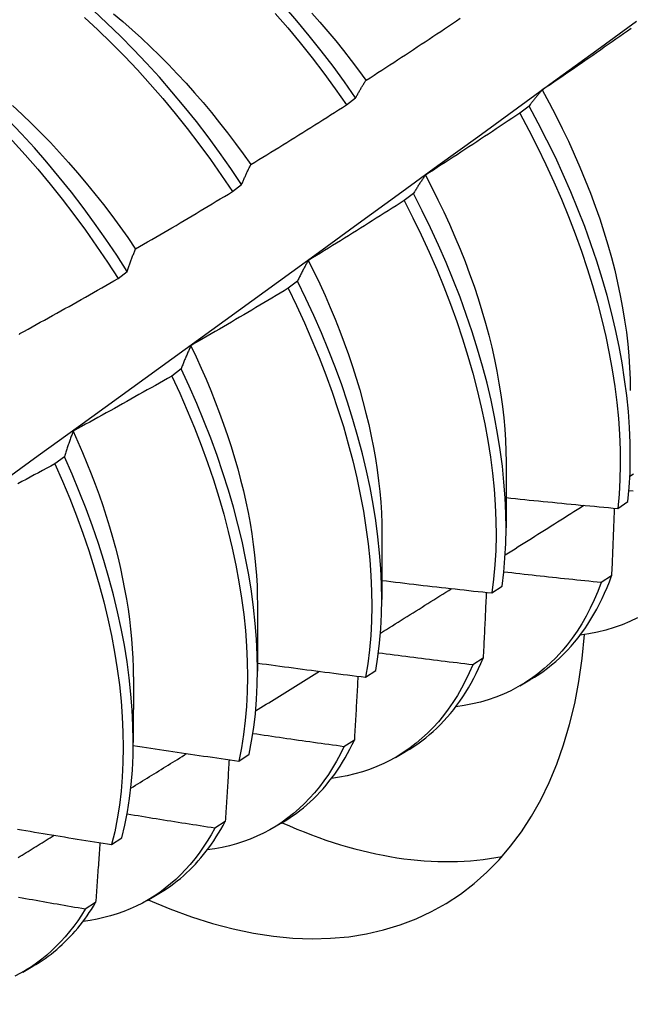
# Model space of a CAD drawing. Header units: inches. Extents: x 16 to 163, y 13 to 104.
# Tile 44 of 55: x 146.181 to 146.352, y 61.907 to 62.183. Entities that reach past the tile are written whole.
import ezdxf

# ---------------------------------------------------------------- set-up
doc = ezdxf.new("R2010")
doc.units = ezdxf.units.IN
doc.header["$MEASUREMENT"] = 0
doc.layers.add('Visible Edges(ANSI)', color=7, linetype='Continuous', lineweight=25)

msp = doc.modelspace()

# ---------------------------------------------------------------- linework, layer by layer
at = {"layer": 'Visible Edges(ANSI)'}
for p, q in [((146.27238, 62.15923), (146.27496, 62.16119)), ((146.32353, 62.15889), (146.32092, 62.15692)), ((146.24044, 62.13493), (146.24302, 62.1369)), ((146.29114, 62.13438), (146.28852, 62.1324)), ((146.20841, 62.11058), (146.211, 62.11255)), ((146.25866, 62.10984), (146.25603, 62.10785)), ((146.22608, 62.08527), (146.22344, 62.08328)), ((146.1934, 62.06068), (146.19075, 62.0587)), ((146.3171, 62.05917), (146.31707, 62.04073)), ((146.34837, 62.0462), (146.35121, 62.04812)), ((146.2823, 62.03913), (146.28228, 62.02069)), ((146.34661, 62.02731), (146.34371, 62.02544)), ((146.31311, 62.02252), (146.31596, 62.02443)), ((146.2475, 62.01909), (146.24748, 62.00065)), ((146.31066, 62.00425), (146.30775, 62.0024)), ((146.27773, 61.99893), (146.28059, 62.00084)), ((146.2127, 61.99905), (146.21268, 61.98061)), ((146.32092, 61.99653), (146.32374, 61.99815)), ((146.27459, 61.98132), (146.27167, 61.97947)), ((146.24223, 61.97545), (146.24511, 61.97734)), ((146.28612, 61.97649), (146.28894, 61.97811)), ((146.23842, 61.9585), (146.23549, 61.95666)), ((146.25133, 61.95645), (146.25414, 61.95807)), ((146.20662, 61.95206), (146.2095, 61.95394)), ((146.21653, 61.93641), (146.21934, 61.93803)), ((146.20214, 61.93581), (146.19921, 61.93398)), ((146.18173, 61.91637), (146.18454, 61.91799))]:
    msp.add_line(p, q, dxfattribs=at)
at = {"layer": 'Visible Edges(ANSI)', "flags": 128}
for points in [[(146.24302, 62.1369), (146.23998, 62.14142), (146.23685, 62.14588), (146.23363, 62.15026), (146.23034, 62.15456), (146.22696, 62.15879), (146.22351, 62.16292), (146.21999, 62.16697), (146.21641, 62.17091), (146.21276, 62.17475), (146.20906, 62.17849), (146.2053, 62.18211), (146.2015, 62.18561)], [(146.27496, 62.16119), (146.27183, 62.16565), (146.26862, 62.17004), (146.26533, 62.17435), (146.26196, 62.17858), (146.25852, 62.18272), (146.255, 62.18677)], [(146.13633, 62.18482), (146.14035, 62.18224), (146.14436, 62.17953), (146.14834, 62.17667), (146.15229, 62.17367), (146.15621, 62.17054), (146.1601, 62.16728), (146.16395, 62.1639), (146.16776, 62.16039), (146.17151, 62.15677), (146.17521, 62.15303), (146.17886, 62.14919), (146.18244, 62.14524), (146.18596, 62.1412), (146.18941, 62.13706), (146.19278, 62.13283), (146.19608, 62.12853), (146.19929, 62.12414), (146.20242, 62.11969), (146.20546, 62.11517), (146.20841, 62.11058)], [(146.211, 62.11255), (146.20804, 62.11713), (146.205, 62.12165), (146.20186, 62.1261), (146.19864, 62.13048), (146.19534, 62.13478), (146.19196, 62.139), (146.18851, 62.14313), (146.18498, 62.14716), (146.1814, 62.1511), (146.17775, 62.15494), (146.17404, 62.15867), (146.17028, 62.16228), (146.16647, 62.16578), (146.16262, 62.16916), (146.15873, 62.17241), (146.1548, 62.17552), (146.15085, 62.17851), (146.14686, 62.18136), (146.14286, 62.18406)], [(146.19898, 62.18373), (146.20278, 62.18022), (146.20653, 62.17659), (146.21023, 62.17285), (146.21387, 62.169), (146.21745, 62.16504), (146.22096, 62.16099), (146.22441, 62.15685), (146.22778, 62.15262), (146.23107, 62.14831), (146.23428, 62.14392), (146.2374, 62.13946), (146.24044, 62.13493)], [(146.20713, 62.18474), (146.20976, 62.18253), (146.21237, 62.18025), (146.21495, 62.17791), (146.21751, 62.1755), (146.22004, 62.17303), (146.22254, 62.17051), (146.22501, 62.16792), (146.22745, 62.16528), (146.22985, 62.16259), (146.23222, 62.15985), (146.23455, 62.15706), (146.23684, 62.15423), (146.2391, 62.15135), (146.24131, 62.14843), (146.24348, 62.14548), (146.2456, 62.14249)], [(146.25246, 62.18485), (146.25597, 62.18079), (146.25941, 62.17664), (146.26277, 62.17241), (146.26606, 62.16809), (146.26926, 62.1637), (146.27238, 62.15923)], [(146.26264, 62.18493), (146.26492, 62.18237), (146.26716, 62.17977), (146.26937, 62.17712), (146.27155, 62.17442), (146.27369, 62.17169), (146.27579, 62.16892), (146.27785, 62.16611)], [(146.27789, 62.16613), (146.27899, 62.16684), (146.2801, 62.16755), (146.2812, 62.16826), (146.28231, 62.16898), (146.28341, 62.16969), (146.28451, 62.17041), (146.28561, 62.17113), (146.28672, 62.17185), (146.28782, 62.17256), (146.28892, 62.17328), (146.29002, 62.17401), (146.29112, 62.17473), (146.29221, 62.17545), (146.29331, 62.17618), (146.29441, 62.1769), (146.2955, 62.17763), (146.2966, 62.17835), (146.29769, 62.17908), (146.29879, 62.17981), (146.29988, 62.18054), (146.30097, 62.18127), (146.30207, 62.18201), (146.30316, 62.18274), (146.30425, 62.18347)], [(146.10717, 62.00416), (146.11847, 62.01229), (146.12977, 62.02042), (146.14105, 62.02854), (146.15233, 62.03667), (146.16359, 62.0448), (146.17485, 62.05292), (146.18609, 62.06105), (146.19732, 62.06917), (146.20855, 62.07729), (146.21976, 62.08541), (146.23097, 62.09353), (146.24216, 62.10165), (146.25335, 62.10976), (146.26452, 62.11787), (146.27569, 62.12599), (146.28684, 62.13409), (146.29799, 62.1422), (146.30913, 62.1503), (146.32026, 62.1584), (146.33138, 62.1665), (146.34249, 62.17459), (146.35359, 62.18268)], [(146.35214, 62.18064), (146.35107, 62.17988), (146.34999, 62.17912), (146.34891, 62.17836), (146.34783, 62.1776), (146.34675, 62.17685), (146.34567, 62.17609), (146.34459, 62.17534), (146.34351, 62.17458), (146.34243, 62.17383), (146.34135, 62.17308), (146.34027, 62.17233), (146.33918, 62.17158), (146.3381, 62.17083), (146.33701, 62.17008), (146.33593, 62.16934), (146.33484, 62.16859), (146.33376, 62.16785), (146.33267, 62.1671), (146.33158, 62.16636), (146.33049, 62.16562), (146.3294, 62.16488), (146.32831, 62.16414), (146.32722, 62.1634)], [(146.27496, 62.16119), (146.27508, 62.16141), (146.27519, 62.16163), (146.27531, 62.16185), (146.27543, 62.16206), (146.27555, 62.16227), (146.27567, 62.16249), (146.27579, 62.1627), (146.27591, 62.16291), (146.27603, 62.16312), (146.27615, 62.16333), (146.27627, 62.16353), (146.27639, 62.16374), (146.27651, 62.16395), (146.27663, 62.16415), (146.27676, 62.16435), (146.27688, 62.16455), (146.27701, 62.16476), (146.27713, 62.16495), (146.27726, 62.16515), (146.27738, 62.16535), (146.27751, 62.16555), (146.27763, 62.16574), (146.27776, 62.16594), (146.27789, 62.16613)], [(146.32722, 62.1634), (146.32706, 62.16322), (146.3269, 62.16305), (146.32674, 62.16287), (146.32658, 62.16269), (146.32642, 62.16251), (146.32627, 62.16233), (146.32611, 62.16215), (146.32595, 62.16197), (146.3258, 62.16178), (146.32564, 62.1616), (146.32549, 62.16141), (146.32533, 62.16122), (146.32518, 62.16103), (146.32503, 62.16085), (146.32488, 62.16066), (146.32472, 62.16046), (146.32457, 62.16027), (146.32442, 62.16008), (146.32427, 62.15988), (146.32412, 62.15969), (146.32397, 62.15949), (146.32382, 62.15929), (146.32368, 62.15909), (146.32353, 62.15889)], [(146.32718, 62.1634), (146.32912, 62.15983), (146.331, 62.15625), (146.3328, 62.15265), (146.33453, 62.14904), (146.33619, 62.14541), (146.33777, 62.14178), (146.33927, 62.13815), (146.3407, 62.13451), (146.34204, 62.13088), (146.3433, 62.12726), (146.34448, 62.12365), (146.34558, 62.12005), (146.34658, 62.11647), (146.3475, 62.11292), (146.34833, 62.10939), (146.34907, 62.10588), (146.34973, 62.10241), (146.35029, 62.09897), (146.35077, 62.09557), (146.35116, 62.09221), (146.35146, 62.0889), (146.35167, 62.08563), (146.3518, 62.08241), (146.35184, 62.07925)], [(146.17884, 62.15902), (146.18154, 62.15653), (146.18422, 62.15396), (146.18686, 62.15134), (146.18947, 62.14865), (146.19204, 62.1459), (146.19458, 62.14309), (146.19707, 62.14023), (146.19953, 62.13732), (146.20194, 62.13435), (146.20431, 62.13134), (146.20663, 62.12828), (146.2089, 62.12518), (146.21112, 62.12204), (146.21328, 62.11885)], [(146.24562, 62.14252), (146.24675, 62.1432), (146.24787, 62.14389), (146.24899, 62.14458), (146.25011, 62.14526), (146.25123, 62.14595), (146.25235, 62.14664), (146.25347, 62.14733), (146.25458, 62.14802), (146.2557, 62.14872), (146.25682, 62.14941), (146.25793, 62.15011), (146.25905, 62.1508), (146.26016, 62.1515), (146.26128, 62.1522), (146.26239, 62.1529), (146.2635, 62.1536), (146.26462, 62.1543), (146.26573, 62.155), (146.26684, 62.1557), (146.26795, 62.15641), (146.26906, 62.15711), (146.27017, 62.15782), (146.27127, 62.15852), (146.27238, 62.15923)], [(146.35121, 62.04812), (146.35157, 62.05209), (146.35179, 62.05617), (146.35187, 62.06033), (146.35182, 62.06458), (146.35164, 62.06891), (146.35132, 62.07332), (146.35087, 62.0778), (146.35028, 62.08234), (146.34956, 62.08694), (146.34871, 62.09159), (146.34772, 62.09629), (146.34661, 62.10103), (146.34536, 62.1058), (146.34398, 62.1106), (146.34248, 62.11543), (146.34085, 62.12027), (146.3391, 62.12513), (146.33722, 62.12998), (146.33523, 62.13484), (146.33311, 62.13969), (146.33088, 62.14453), (146.32854, 62.14934), (146.32609, 62.15414), (146.32353, 62.15889)], [(146.32092, 62.15692), (146.31982, 62.15618), (146.31873, 62.15545), (146.31763, 62.15471), (146.31654, 62.15398), (146.31544, 62.15325), (146.31435, 62.15252), (146.31325, 62.15179), (146.31215, 62.15106), (146.31105, 62.15033), (146.30996, 62.14961), (146.30886, 62.14888), (146.30776, 62.14816), (146.30665, 62.14744), (146.30555, 62.14671), (146.30445, 62.14599), (146.30335, 62.14527), (146.30225, 62.14455), (146.30114, 62.14384), (146.30004, 62.14312), (146.29893, 62.1424), (146.29783, 62.14169), (146.29672, 62.14097), (146.29561, 62.14026), (146.2945, 62.13955)], [(146.32092, 62.15692), (146.32347, 62.15215), (146.32591, 62.14736), (146.32825, 62.14254), (146.33047, 62.1377), (146.33257, 62.13285), (146.33456, 62.128), (146.33642, 62.12314), (146.33817, 62.11828), (146.33979, 62.11344), (146.34128, 62.10862), (146.34265, 62.10382), (146.34388, 62.09905), (146.34499, 62.09431), (146.34597, 62.08961), (146.34681, 62.08497), (146.34752, 62.08037), (146.3481, 62.07584), (146.34854, 62.07137), (146.34885, 62.06696), (146.34902, 62.06264), (146.34906, 62.05839), (146.34896, 62.05424), (146.34873, 62.05017), (146.34837, 62.0462)], [(146.24302, 62.1369), (146.24312, 62.13715), (146.24323, 62.13739), (146.24333, 62.13764), (146.24344, 62.13788), (146.24354, 62.13812), (146.24365, 62.13836), (146.24375, 62.1386), (146.24386, 62.13884), (146.24397, 62.13908), (146.24407, 62.13932), (146.24418, 62.13955), (146.24429, 62.13979), (146.2444, 62.14002), (146.24451, 62.14026), (146.24462, 62.14049), (146.24473, 62.14072), (146.24484, 62.14095), (146.24495, 62.14117), (146.24506, 62.1414), (146.24517, 62.14163), (146.24528, 62.14185), (146.2454, 62.14207), (146.24551, 62.1423), (146.24562, 62.14252)], [(146.2945, 62.13955), (146.29436, 62.13935), (146.29421, 62.13914), (146.29407, 62.13894), (146.29392, 62.13873), (146.29378, 62.13852), (146.29363, 62.13831), (146.29349, 62.1381), (146.29335, 62.13789), (146.29321, 62.13768), (146.29306, 62.13747), (146.29292, 62.13726), (146.29278, 62.13704), (146.29264, 62.13682), (146.2925, 62.13661), (146.29237, 62.13639), (146.29223, 62.13617), (146.29209, 62.13595), (146.29195, 62.13573), (146.29182, 62.13551), (146.29168, 62.13528), (146.29154, 62.13506), (146.29141, 62.13483), (146.29128, 62.13461), (146.29114, 62.13438)], [(146.29447, 62.13953), (146.29627, 62.13611), (146.298, 62.13267), (146.29966, 62.12922), (146.30125, 62.12577), (146.30276, 62.1223), (146.30421, 62.11883), (146.30558, 62.11536), (146.30688, 62.1119), (146.3081, 62.10844), (146.30924, 62.10498), (146.31031, 62.10154), (146.3113, 62.09812), (146.31221, 62.09471), (146.31305, 62.09132), (146.3138, 62.08795), (146.31448, 62.08461), (146.31508, 62.0813), (146.31561, 62.07802), (146.31605, 62.07477), (146.31641, 62.07157), (146.3167, 62.0684), (146.3169, 62.06528), (146.31702, 62.0622), (146.31707, 62.05918)], [(146.21329, 62.11886), (146.21443, 62.11952), (146.21557, 62.12018), (146.21671, 62.12084), (146.21784, 62.1215), (146.21898, 62.12216), (146.22011, 62.12282), (146.22125, 62.12349), (146.22238, 62.12415), (146.22351, 62.12482), (146.22465, 62.12548), (146.22578, 62.12615), (146.22691, 62.12682), (146.22804, 62.12749), (146.22917, 62.12816), (146.2303, 62.12884), (146.23143, 62.12951), (146.23256, 62.13018), (146.23368, 62.13086), (146.23481, 62.13154), (146.23594, 62.13221), (146.23706, 62.13289), (146.23819, 62.13357), (146.23931, 62.13425), (146.24044, 62.13493)], [(146.31596, 62.02443), (146.31644, 62.02831), (146.31678, 62.03229), (146.317, 62.03637), (146.31707, 62.04054), (146.31702, 62.0448), (146.31683, 62.04914), (146.3165, 62.05355), (146.31604, 62.05803), (146.31544, 62.06257), (146.31472, 62.06717), (146.31385, 62.07183), (146.31286, 62.07653), (146.31174, 62.08127), (146.31048, 62.08605), (146.3091, 62.09085), (146.30759, 62.09568), (146.30595, 62.10052), (146.30419, 62.10537), (146.30231, 62.11023), (146.3003, 62.11509), (146.29818, 62.11994), (146.29595, 62.12477), (146.2936, 62.12959), (146.29114, 62.13438)], [(146.28852, 62.1324), (146.28741, 62.13169), (146.2863, 62.13098), (146.28519, 62.13027), (146.28408, 62.12957), (146.28296, 62.12886), (146.28185, 62.12816), (146.28074, 62.12746), (146.27962, 62.12676), (146.27851, 62.12606), (146.27739, 62.12536), (146.27627, 62.12466), (146.27516, 62.12396), (146.27404, 62.12327), (146.27292, 62.12257), (146.2718, 62.12188), (146.27068, 62.12118), (146.26956, 62.12049), (146.26844, 62.1198), (146.26732, 62.11911), (146.2662, 62.11842), (146.26508, 62.11773), (146.26395, 62.11705), (146.26283, 62.11636), (146.26171, 62.11568)], [(146.28852, 62.1324), (146.29097, 62.12761), (146.29331, 62.12279), (146.29554, 62.11795), (146.29765, 62.1131), (146.29964, 62.10824), (146.30152, 62.10339), (146.30327, 62.09853), (146.30489, 62.09369), (146.3064, 62.08886), (146.30777, 62.08406), (146.30901, 62.07929), (146.31013, 62.07455), (146.31111, 62.06985), (146.31196, 62.0652), (146.31268, 62.0606), (146.31327, 62.05606), (146.31372, 62.05159), (146.31403, 62.04718), (146.31421, 62.04285), (146.31426, 62.0386), (146.31417, 62.03444), (146.31395, 62.03037), (146.31359, 62.02639), (146.31311, 62.02252)], [(146.211, 62.11255), (146.21109, 62.11283), (146.21118, 62.1131), (146.21127, 62.11338), (146.21136, 62.11365), (146.21146, 62.11392), (146.21155, 62.11419), (146.21164, 62.11446), (146.21174, 62.11473), (146.21183, 62.11499), (146.21193, 62.11526), (146.21202, 62.11552), (146.21212, 62.11579), (146.21221, 62.11605), (146.21231, 62.11631), (146.2124, 62.11657), (146.2125, 62.11683), (146.2126, 62.11709), (146.2127, 62.11734), (146.2128, 62.1176), (146.21289, 62.11785), (146.21299, 62.11811), (146.21309, 62.11836), (146.21319, 62.11861), (146.21329, 62.11886)], [(146.26171, 62.11568), (146.26157, 62.11544), (146.26144, 62.11521), (146.26131, 62.11498), (146.26118, 62.11474), (146.26105, 62.11451), (146.26092, 62.11427), (146.26079, 62.11404), (146.26066, 62.1138), (146.26053, 62.11356), (146.2604, 62.11332), (146.26027, 62.11307), (146.26014, 62.11283), (146.26002, 62.11259), (146.25989, 62.11234), (146.25977, 62.1121), (146.25964, 62.11185), (146.25952, 62.1116), (146.25939, 62.11135), (146.25927, 62.1111), (146.25915, 62.11085), (146.25902, 62.1106), (146.2589, 62.11035), (146.25878, 62.11009), (146.25866, 62.10984)], [(146.26169, 62.11568), (146.26333, 62.1124), (146.2649, 62.10911), (146.2664, 62.10581), (146.26784, 62.10251), (146.26922, 62.0992), (146.27054, 62.09589), (146.27178, 62.09258), (146.27296, 62.08928), (146.27408, 62.08598), (146.27512, 62.08269), (146.2761, 62.07941), (146.27701, 62.07615), (146.27785, 62.07291), (146.27862, 62.06968), (146.27931, 62.06648), (146.27994, 62.06331), (146.28049, 62.06016), (146.28097, 62.05704), (146.28138, 62.05396), (146.28171, 62.05091), (146.28197, 62.04791), (146.28215, 62.04494), (146.28225, 62.04202), (146.28228, 62.03914)], [(146.18089, 62.09515), (146.18205, 62.09578), (146.1832, 62.09642), (146.18435, 62.09705), (146.1855, 62.09768), (146.18665, 62.09832), (146.1878, 62.09895), (146.18895, 62.09959), (146.1901, 62.10023), (146.19125, 62.10087), (146.1924, 62.10151), (146.19355, 62.10215), (146.19469, 62.10279), (146.19584, 62.10344), (146.19699, 62.10408), (146.19813, 62.10473), (146.19927, 62.10537), (146.20042, 62.10602), (146.20156, 62.10667), (146.2027, 62.10732), (146.20385, 62.10797), (146.20499, 62.10862), (146.20613, 62.10928), (146.20727, 62.10993), (146.20841, 62.11058)], [(146.28059, 62.00084), (146.28119, 62.00462), (146.28166, 62.00851), (146.282, 62.01249), (146.28221, 62.01658), (146.28228, 62.02075), (146.28221, 62.02502), (146.28201, 62.02936), (146.28168, 62.03377), (146.28121, 62.03826), (146.28061, 62.0428), (146.27987, 62.04741), (146.279, 62.05207), (146.278, 62.05677), (146.27687, 62.06151), (146.2756, 62.06629), (146.27421, 62.0711), (146.27269, 62.07592), (146.27105, 62.08077), (146.26928, 62.08562), (146.26739, 62.09048), (146.26538, 62.09534), (146.26326, 62.10019), (146.26101, 62.10502), (146.25866, 62.10984)], [(146.25603, 62.10785), (146.2549, 62.10717), (146.25378, 62.10649), (146.25265, 62.10581), (146.25152, 62.10513), (146.25039, 62.10445), (146.24926, 62.10378), (146.24813, 62.1031), (146.247, 62.10243), (146.24587, 62.10175), (146.24474, 62.10108), (146.2436, 62.10041), (146.24247, 62.09974), (146.24134, 62.09907), (146.2402, 62.0984), (146.23907, 62.09774), (146.23793, 62.09707), (146.23679, 62.09641), (146.23566, 62.09574), (146.23452, 62.09508), (146.23338, 62.09442), (146.23224, 62.09376), (146.2311, 62.0931), (146.22996, 62.09244), (146.22882, 62.09178)], [(146.25603, 62.10785), (146.25838, 62.10304), (146.26061, 62.0982), (146.26273, 62.09335), (146.26473, 62.08849), (146.26661, 62.08364), (146.26837, 62.07878), (146.27, 62.07394), (146.27151, 62.06911), (146.27289, 62.06431), (146.27415, 62.05953), (146.27527, 62.05479), (146.27626, 62.05009), (146.27712, 62.04544), (146.27784, 62.04084), (146.27844, 62.03629), (146.2789, 62.03181), (146.27922, 62.0274), (146.27941, 62.02307), (146.27946, 62.01881), (146.27938, 62.01465), (146.27917, 62.01057), (146.27882, 62.00659), (146.27834, 62.00271), (146.27773, 61.99893)], [(146.18081, 62.09487), (146.18089, 62.09515)], [(146.22882, 62.09178), (146.2287, 62.09152), (146.22858, 62.09126), (146.22846, 62.091), (146.22835, 62.09074), (146.22823, 62.09047), (146.22811, 62.09021), (146.22799, 62.08995), (146.22788, 62.08968), (146.22776, 62.08941), (146.22764, 62.08914), (146.22753, 62.08887), (146.22741, 62.0886), (146.2273, 62.08833), (146.22719, 62.08806), (146.22707, 62.08778), (146.22696, 62.08751), (146.22685, 62.08723), (146.22674, 62.08695), (146.22663, 62.08668), (146.22652, 62.0864), (146.22641, 62.08612), (146.2263, 62.08584), (146.22619, 62.08555), (146.22608, 62.08527)], [(146.22878, 62.09178), (146.23026, 62.08865), (146.23169, 62.08551), (146.23307, 62.08236), (146.23438, 62.07921), (146.23564, 62.07606), (146.23684, 62.07292), (146.23798, 62.06977), (146.23906, 62.06663), (146.24008, 62.06351), (146.24103, 62.06039), (146.24192, 62.05728), (146.24275, 62.05419), (146.24351, 62.05112), (146.2442, 62.04807), (146.24483, 62.04504), (146.24539, 62.04204), (146.24588, 62.03906), (146.2463, 62.03611), (146.24666, 62.03319), (146.24695, 62.03031), (146.24717, 62.02746), (146.24733, 62.02464), (146.24742, 62.02187), (146.24745, 62.01913)], [(146.24511, 61.97734), (146.24583, 61.98102), (146.24643, 61.98481), (146.24689, 61.9887), (146.24722, 61.9927), (146.24741, 61.99679), (146.24748, 62.00097), (146.2474, 62.00523), (146.2472, 62.00958), (146.24685, 62.014), (146.24638, 62.01848), (146.24577, 62.02304), (146.24502, 62.02764), (146.24415, 62.0323), (146.24314, 62.03701), (146.242, 62.04176), (146.24073, 62.04654), (146.23933, 62.05134), (146.2378, 62.05617), (146.23615, 62.06102), (146.23438, 62.06587), (146.23248, 62.07073), (146.23046, 62.07559), (146.22833, 62.08044), (146.22608, 62.08527)], [(146.22344, 62.08328), (146.2223, 62.08263), (146.22116, 62.08198), (146.22001, 62.08132), (146.21887, 62.08067), (146.21772, 62.08002), (146.21658, 62.07937), (146.21543, 62.07872), (146.21428, 62.07808), (146.21314, 62.07743), (146.21199, 62.07679), (146.21084, 62.07614), (146.20969, 62.0755), (146.20854, 62.07486), (146.20739, 62.07422), (146.20624, 62.07358), (146.20509, 62.07294), (146.20394, 62.0723), (146.20278, 62.07167), (146.20163, 62.07103), (146.20048, 62.0704), (146.19932, 62.06976), (146.19817, 62.06913), (146.19701, 62.0685), (146.19586, 62.06787)], [(146.22344, 62.08328), (146.22568, 62.07845), (146.22781, 62.0736), (146.22982, 62.06874), (146.2317, 62.06388), (146.23347, 62.05903), (146.23511, 62.05419), (146.23663, 62.04936), (146.23802, 62.04455), (146.23928, 62.03977), (146.24041, 62.03503), (146.24141, 62.03033), (146.24227, 62.02567), (146.24301, 62.02107), (146.24361, 62.01652), (146.24407, 62.01204), (146.24441, 62.00762), (146.2446, 62.00329), (146.24466, 61.99903), (146.24459, 61.99485), (146.24439, 61.99077), (146.24405, 61.98678), (146.24357, 61.9829), (146.24297, 61.97912), (146.24223, 61.97545)], [(146.19586, 62.06787), (146.19575, 62.06758), (146.19564, 62.0673), (146.19553, 62.06701), (146.19543, 62.06672), (146.19532, 62.06642), (146.19522, 62.06613), (146.19511, 62.06584), (146.19501, 62.06554), (146.1949, 62.06525), (146.1948, 62.06495), (146.1947, 62.06465), (146.19459, 62.06435), (146.19449, 62.06405), (146.19439, 62.06375), (146.19429, 62.06345), (146.19419, 62.06315), (146.19409, 62.06284), (146.19399, 62.06254), (146.19389, 62.06223), (146.19379, 62.06192), (146.19369, 62.06162), (146.19359, 62.06131), (146.1935, 62.061), (146.1934, 62.06068)], [(146.19583, 62.06786), (146.19718, 62.06488), (146.19848, 62.0619), (146.19972, 62.05891), (146.20091, 62.05593), (146.20205, 62.05295), (146.20313, 62.04997), (146.20416, 62.04699), (146.20513, 62.04403), (146.20603, 62.04107), (146.20688, 62.03813), (146.20768, 62.03519), (146.20841, 62.03227), (146.20909, 62.02937), (146.2097, 62.02649), (146.21026, 62.02363), (146.21076, 62.02079), (146.21121, 62.01797), (146.21159, 62.01518), (146.21191, 62.01242), (146.21218, 62.00968), (146.21239, 62.00698), (146.21253, 62.00431), (146.21262, 62.00167), (146.21265, 61.99907)], [(146.19075, 62.0587), (146.1896, 62.05807), (146.18844, 62.05744), (146.18728, 62.05682), (146.18612, 62.0562), (146.18496, 62.05557), (146.1838, 62.05495), (146.18264, 62.05433), (146.18147, 62.05371), (146.18031, 62.05309)], [(146.19075, 62.0587), (146.19289, 62.05385), (146.1949, 62.04899), (146.1968, 62.04413), (146.19857, 62.03928), (146.20022, 62.03443), (146.20174, 62.0296), (146.20314, 62.0248), (146.20441, 62.02002), (146.20554, 62.01527), (146.20655, 62.01057), (146.20743, 62.00591), (146.20817, 62.0013), (146.20878, 61.99675), (146.20925, 61.99226), (146.20959, 61.98785), (146.2098, 61.9835), (146.20987, 61.97924), (146.2098, 61.97506), (146.2096, 61.97097), (146.20927, 61.96698), (146.20881, 61.96308), (146.20821, 61.9593), (146.20748, 61.95562), (146.20662, 61.95206)], [(146.2095, 61.95394), (146.21035, 61.95752), (146.21107, 61.9612), (146.21166, 61.965), (146.21211, 61.9689), (146.21244, 61.9729), (146.21262, 61.97699), (146.21268, 61.98118), (146.2126, 61.98545), (146.21238, 61.9898), (146.21203, 61.99422), (146.21155, 61.99871), (146.21093, 62.00327), (146.21018, 62.00788), (146.20929, 62.01254), (146.20827, 62.01725), (146.20713, 62.022), (146.20585, 62.02678), (146.20444, 62.03159), (146.20291, 62.03642), (146.20125, 62.04127), (146.19947, 62.04612), (146.19756, 62.05098), (146.19554, 62.05584), (146.1934, 62.06068)], [(146.35174, 62.05524), (146.35274, 62.05588)], [(146.35266, 62.05101), (146.35149, 62.05113)], [(146.31708, 62.04923), (146.31839, 62.04909), (146.31969, 62.04896), (146.32099, 62.04882), (146.32229, 62.04869), (146.32359, 62.04856), (146.3249, 62.04843), (146.3262, 62.0483), (146.3275, 62.04817), (146.32881, 62.04804), (146.33011, 62.04791), (146.33141, 62.04778), (146.33272, 62.04766), (146.33402, 62.04753), (146.33532, 62.0474), (146.33663, 62.04728), (146.33793, 62.04716), (146.33924, 62.04703), (146.34054, 62.04691), (146.34184, 62.04679), (146.34315, 62.04667), (146.34445, 62.04655), (146.34576, 62.04643), (146.34706, 62.04632), (146.34837, 62.0462)], [(146.31683, 62.03319), (146.31775, 62.03377), (146.31867, 62.03435), (146.31959, 62.03492), (146.3205, 62.0355), (146.32142, 62.03608), (146.32234, 62.03666), (146.32326, 62.03724), (146.32417, 62.03782), (146.32509, 62.0384), (146.32601, 62.03897), (146.32693, 62.03955), (146.32785, 62.04013), (146.32876, 62.04071), (146.32968, 62.04129), (146.3306, 62.04187), (146.33151, 62.04245), (146.33243, 62.04303), (146.33335, 62.04361), (146.33427, 62.04419), (146.33518, 62.04477), (146.3361, 62.04534), (146.33702, 62.04592), (146.33793, 62.0465), (146.33885, 62.04708)], [(146.34739, 62.04629), (146.34736, 62.0455), (146.34733, 62.04472), (146.3473, 62.04393), (146.34726, 62.04314), (146.34723, 62.04236), (146.3472, 62.04157), (146.34717, 62.04078), (146.34714, 62.03999), (146.34711, 62.0392), (146.34708, 62.03841), (146.34704, 62.03762), (146.34701, 62.03683), (146.34698, 62.03604), (146.34695, 62.03525), (146.34691, 62.03446), (146.34688, 62.03366), (146.34685, 62.03287), (146.34681, 62.03208), (146.34678, 62.03128), (146.34675, 62.03049), (146.34671, 62.02969), (146.34668, 62.0289), (146.34665, 62.0281), (146.34661, 62.02731)], [(146.34371, 62.02544), (146.34257, 62.02556), (146.34144, 62.02567), (146.3403, 62.02579), (146.33916, 62.0259), (146.33802, 62.02602), (146.33689, 62.02614), (146.33575, 62.02626), (146.33461, 62.02638), (146.33348, 62.0265), (146.33234, 62.02662), (146.33121, 62.02674), (146.33007, 62.02686), (146.32893, 62.02698), (146.3278, 62.02711), (146.32666, 62.02723), (146.32553, 62.02736), (146.32439, 62.02748), (146.32326, 62.02761), (146.32212, 62.02774), (146.32098, 62.02786), (146.31985, 62.02799), (146.31871, 62.02812), (146.31758, 62.02825), (146.31645, 62.02838)], [(146.28228, 62.02604), (146.28356, 62.02588), (146.28485, 62.02573), (146.28613, 62.02557), (146.28741, 62.02542), (146.2887, 62.02527), (146.28998, 62.02512), (146.29126, 62.02496), (146.29255, 62.02481), (146.29383, 62.02466), (146.29511, 62.02452), (146.2964, 62.02437), (146.29768, 62.02422), (146.29897, 62.02408), (146.30025, 62.02393), (146.30154, 62.02379), (146.30282, 62.02364), (146.30411, 62.0235), (146.30539, 62.02336), (146.30668, 62.02322), (146.30796, 62.02307), (146.30925, 62.02293), (146.31053, 62.0228), (146.31182, 62.02266), (146.31311, 62.02252)], [(146.32374, 61.99815), (146.32501, 61.99891), (146.32625, 61.99971), (146.32747, 62.00055), (146.32867, 62.00144), (146.32983, 62.00236), (146.33098, 62.00333), (146.33209, 62.00434), (146.33318, 62.00538), (146.33424, 62.00647), (146.33527, 62.0076), (146.33628, 62.00877), (146.33725, 62.00997), (146.3382, 62.01122), (146.33912, 62.0125), (146.34, 62.01382), (146.34086, 62.01517), (146.34169, 62.01657), (146.34249, 62.018), (146.34325, 62.01946), (146.34399, 62.02096), (146.34469, 62.0225), (146.34536, 62.02407), (146.346, 62.02567), (146.34661, 62.02731)], [(146.2819, 62.01127), (146.28273, 62.01179), (146.28356, 62.01231), (146.2844, 62.01283), (146.28523, 62.01335), (146.28606, 62.01387), (146.28689, 62.01439), (146.28772, 62.01491), (146.28855, 62.01543), (146.28938, 62.01595), (146.29021, 62.01647), (146.29104, 62.01699), (146.29187, 62.01751), (146.29271, 62.01803), (146.29354, 62.01855), (146.29437, 62.01908), (146.2952, 62.0196), (146.29603, 62.02012), (146.29686, 62.02064), (146.29769, 62.02116), (146.29852, 62.02168), (146.29935, 62.0222), (146.30018, 62.02272), (146.30101, 62.02324), (146.30184, 62.02376)], [(146.34371, 62.02544), (146.34277, 62.02298), (146.34175, 62.02059), (146.34066, 62.01828), (146.3395, 62.01606), (146.33827, 62.01391), (146.33697, 62.01185), (146.3356, 62.00988), (146.33416, 62.00799), (146.33265, 62.0062), (146.33108, 62.00449), (146.32945, 62.00287), (146.32775, 62.00135), (146.32599, 61.99992), (146.32417, 61.99859), (146.32229, 61.99735), (146.32036, 61.99621), (146.31837, 61.99516), (146.31632, 61.99422), (146.31423, 61.99337), (146.31208, 61.99263), (146.30988, 61.99198), (146.30764, 61.99144), (146.30534, 61.99099), (146.30301, 61.99065)], [(146.31154, 62.02269), (146.31151, 62.02192), (146.31147, 62.02116), (146.31144, 62.0204), (146.3114, 62.01963), (146.31136, 62.01887), (146.31133, 62.0181), (146.31129, 62.01734), (146.31126, 62.01657), (146.31122, 62.0158), (146.31118, 62.01504), (146.31115, 62.01427), (146.31111, 62.0135), (146.31107, 62.01273), (146.31104, 62.01196), (146.311, 62.01119), (146.31096, 62.01042), (146.31092, 62.00965), (146.31089, 62.00888), (146.31085, 62.00811), (146.31081, 62.00734), (146.31077, 62.00657), (146.31073, 62.0058), (146.3107, 62.00503), (146.31066, 62.00425)], [(146.35388, 62.01556), (146.35175, 62.01454), (146.34956, 62.01362), (146.34732, 62.01281), (146.34502, 62.01211), (146.34266, 62.01153), (146.34026, 62.01105), (146.33781, 62.01069)], [(146.30775, 62.0024), (146.30665, 62.00253), (146.30554, 62.00266), (146.30444, 62.00279), (146.30334, 62.00292), (146.30224, 62.00306), (146.30114, 62.00319), (146.30004, 62.00332), (146.29894, 62.00346), (146.29784, 62.0036), (146.29674, 62.00373), (146.29564, 62.00387), (146.29453, 62.00401), (146.29343, 62.00414), (146.29233, 62.00428), (146.29123, 62.00442), (146.29013, 62.00456), (146.28903, 62.0047), (146.28793, 62.00484), (146.28684, 62.00499), (146.28574, 62.00513), (146.28464, 62.00527), (146.28354, 62.00542), (146.28244, 62.00556), (146.28134, 62.00571)], [(146.28894, 61.97811), (146.29011, 61.97881), (146.29126, 61.97954), (146.29239, 61.98031), (146.2935, 61.98112), (146.29459, 61.98196), (146.29565, 61.98284), (146.29669, 61.98375), (146.29771, 61.98469), (146.29871, 61.98567), (146.29968, 61.98669), (146.30063, 61.98773), (146.30155, 61.98881), (146.30245, 61.98993), (146.30332, 61.99107), (146.30417, 61.99225), (146.305, 61.99346), (146.3058, 61.9947), (146.30657, 61.99598), (146.30732, 61.99728), (146.30804, 61.99862), (146.30873, 61.99998), (146.3094, 62.00138), (146.31004, 62.0028), (146.31066, 62.00425)], [(146.24748, 62.0029), (146.24874, 62.00272), (146.25, 62.00255), (146.25125, 62.00238), (146.25251, 62.00221), (146.25377, 62.00204), (146.25503, 62.00187), (146.25629, 62.0017), (146.25755, 62.00153), (146.25881, 62.00136), (146.26007, 62.00119), (146.26133, 62.00103), (146.26259, 62.00086), (146.26385, 62.0007), (146.26511, 62.00053), (146.26637, 62.00037), (146.26763, 62.00021), (146.26889, 62.00005), (146.27016, 61.99988), (146.27142, 61.99972), (146.27268, 61.99956), (146.27394, 61.99941), (146.2752, 61.99925), (146.27647, 61.99909), (146.27773, 61.99893)], [(146.30775, 62.0024), (146.30677, 62.00015), (146.30572, 61.99797), (146.30462, 61.99586), (146.30344, 61.99383), (146.30221, 61.99188), (146.30091, 61.99), (146.29955, 61.9882), (146.29814, 61.98648), (146.29666, 61.98484), (146.29512, 61.98329), (146.29353, 61.98182), (146.29188, 61.98043), (146.29018, 61.97912), (146.28842, 61.9779), (146.28661, 61.97677), (146.28476, 61.97573), (146.28285, 61.97478), (146.28089, 61.97391), (146.27888, 61.97313), (146.27684, 61.97245), (146.27474, 61.97185), (146.2726, 61.97135), (146.27043, 61.97093), (146.26821, 61.97061)], [(146.24695, 61.98949), (146.2477, 61.98995), (146.24844, 61.99041), (146.24919, 61.99088), (146.24993, 61.99134), (146.25067, 61.9918), (146.25142, 61.99226), (146.25216, 61.99272), (146.2529, 61.99319), (146.25365, 61.99365), (146.25439, 61.99411), (146.25513, 61.99457), (146.25588, 61.99504), (146.25662, 61.9955), (146.25736, 61.99596), (146.25811, 61.99642), (146.25885, 61.99689), (146.25959, 61.99735), (146.26033, 61.99781), (146.26108, 61.99827), (146.26182, 61.99874), (146.26256, 61.9992), (146.26331, 61.99966), (146.26405, 62.00012), (146.26479, 62.00059)], [(146.27559, 61.9992), (146.27555, 61.99846), (146.27551, 61.99772), (146.27547, 61.99698), (146.27543, 61.99623), (146.27539, 61.99549), (146.27535, 61.99475), (146.27531, 61.99401), (146.27526, 61.99326), (146.27522, 61.99252), (146.27518, 61.99177), (146.27514, 61.99103), (146.2751, 61.99028), (146.27506, 61.98954), (146.27502, 61.98879), (146.27498, 61.98805), (146.27493, 61.9873), (146.27489, 61.98655), (146.27485, 61.98581), (146.27481, 61.98506), (146.27476, 61.98431), (146.27472, 61.98356), (146.27468, 61.98282), (146.27464, 61.98207), (146.27459, 61.98132)], [(146.27167, 61.97947), (146.27061, 61.97961), (146.26955, 61.97976), (146.26848, 61.97991), (146.26742, 61.98005), (146.26636, 61.9802), (146.26529, 61.98035), (146.26423, 61.9805), (146.26317, 61.98064), (146.2621, 61.98079), (146.26104, 61.98094), (146.25998, 61.98109), (146.25892, 61.98125), (146.25785, 61.9814), (146.25679, 61.98155), (146.25573, 61.9817), (146.25467, 61.98186), (146.25361, 61.98201), (146.25254, 61.98216), (146.25148, 61.98232), (146.25042, 61.98248), (146.24936, 61.98263), (146.2483, 61.98279), (146.24724, 61.98295), (146.24618, 61.9831)], [(146.21267, 61.97981), (146.2139, 61.97962), (146.21513, 61.97943), (146.21636, 61.97925), (146.21759, 61.97906), (146.21882, 61.97887), (146.22005, 61.97868), (146.22128, 61.9785), (146.22251, 61.97831), (146.22375, 61.97813), (146.22498, 61.97795), (146.22621, 61.97776), (146.22744, 61.97758), (146.22867, 61.9774), (146.2299, 61.97722), (146.23113, 61.97704), (146.23237, 61.97686), (146.2336, 61.97668), (146.23483, 61.9765), (146.23607, 61.97632), (146.2373, 61.97615), (146.23853, 61.97597), (146.23977, 61.97579), (146.241, 61.97562), (146.24223, 61.97545)], [(146.27167, 61.97947), (146.27067, 61.97743), (146.26961, 61.97545), (146.26849, 61.97354), (146.26732, 61.9717), (146.26609, 61.96992), (146.2648, 61.96822), (146.26346, 61.96659), (146.26207, 61.96503), (146.26063, 61.96354), (146.25913, 61.96213), (146.25759, 61.9608), (146.25599, 61.95954), (146.25435, 61.95835), (146.25266, 61.95725), (146.25092, 61.95622), (146.24914, 61.95527), (146.24732, 61.9544), (146.24545, 61.95361), (146.24354, 61.9529), (146.24159, 61.95227), (146.2396, 61.95172), (146.23757, 61.95126), (146.23551, 61.95088), (146.23341, 61.95057)], [(146.25414, 61.95807), (146.25521, 61.95871), (146.25627, 61.95938), (146.25731, 61.96008), (146.25833, 61.9608), (146.25934, 61.96156), (146.26032, 61.96235), (146.26128, 61.96317), (146.26223, 61.96401), (146.26316, 61.96489), (146.26407, 61.96579), (146.26495, 61.96673), (146.26582, 61.96769), (146.26667, 61.96867), (146.26749, 61.96969), (146.2683, 61.97073), (146.26909, 61.9718), (146.26985, 61.9729), (146.27059, 61.97403), (146.27131, 61.97518), (146.27201, 61.97635), (146.27269, 61.97756), (146.27335, 61.97879), (146.27398, 61.98004), (146.27459, 61.98132)], [(146.212, 61.96785), (146.21265, 61.96826), (146.21331, 61.96866), (146.21396, 61.96906), (146.21461, 61.96947), (146.21527, 61.96987), (146.21592, 61.97027), (146.21658, 61.97068), (146.21723, 61.97108), (146.21789, 61.97149), (146.21854, 61.97189), (146.2192, 61.97229), (146.21985, 61.9727), (146.2205, 61.9731), (146.22116, 61.97351), (146.22181, 61.97391), (146.22247, 61.97432), (146.22312, 61.97472), (146.22377, 61.97512), (146.22443, 61.97553), (146.22508, 61.97593), (146.22574, 61.97634), (146.22639, 61.97674), (146.22704, 61.97715), (146.2277, 61.97755)], [(146.23952, 61.97583), (146.23947, 61.97511), (146.23943, 61.97439), (146.23939, 61.97367), (146.23934, 61.97295), (146.2393, 61.97223), (146.23925, 61.97151), (146.23921, 61.97079), (146.23916, 61.97007), (146.23912, 61.96935), (146.23907, 61.96863), (146.23903, 61.96791), (146.23898, 61.96719), (146.23894, 61.96647), (146.23889, 61.96574), (146.23884, 61.96502), (146.2388, 61.9643), (146.23875, 61.96357), (146.2387, 61.96285), (146.23866, 61.96213), (146.23861, 61.9614), (146.23856, 61.96068), (146.23852, 61.95995), (146.23847, 61.95923), (146.23842, 61.9585)], [(146.23549, 61.95666), (146.23447, 61.95682), (146.23345, 61.95698), (146.23242, 61.95714), (146.2314, 61.95729), (146.23038, 61.95745), (146.22935, 61.95761), (146.22833, 61.95777), (146.22731, 61.95793), (146.22628, 61.95809), (146.22526, 61.95826), (146.22424, 61.95842), (146.22322, 61.95858), (146.22219, 61.95874), (146.22117, 61.95891), (146.22015, 61.95907), (146.21913, 61.95924), (146.21811, 61.9594), (146.21709, 61.95957), (146.21606, 61.95974), (146.21504, 61.9599), (146.21402, 61.96007), (146.213, 61.96024), (146.21198, 61.96041), (146.21096, 61.96058)], [(146.23549, 61.95666), (146.23447, 61.95482), (146.2334, 61.95303), (146.23229, 61.95131), (146.23112, 61.94965), (146.2299, 61.94805), (146.22863, 61.94651), (146.22732, 61.94504), (146.22596, 61.94364), (146.22456, 61.9423), (146.22311, 61.94103), (146.22162, 61.93982), (146.22008, 61.93868), (146.2185, 61.93761), (146.21688, 61.93661), (146.21522, 61.93568), (146.21352, 61.93483), (146.21178, 61.93404), (146.21001, 61.93332), (146.20819, 61.93267), (146.20634, 61.9321), (146.20446, 61.9316), (146.20254, 61.93117), (146.20059, 61.93082), (146.19861, 61.93054)], [(146.21934, 61.93803), (146.22032, 61.93861), (146.22128, 61.93921), (146.22223, 61.93984), (146.22316, 61.94049), (146.22408, 61.94117), (146.22498, 61.94188), (146.22587, 61.9426), (146.22674, 61.94335), (146.2276, 61.94413), (146.22844, 61.94493), (146.22926, 61.94575), (146.23007, 61.94659), (146.23086, 61.94746), (146.23163, 61.94835), (146.23239, 61.94927), (146.23313, 61.95021), (146.23385, 61.95117), (146.23456, 61.95215), (146.23525, 61.95315), (146.23592, 61.95418), (146.23657, 61.95523), (146.23721, 61.9563), (146.23782, 61.95739), (146.23842, 61.9585)], [(146.18022, 61.95638), (146.18141, 61.95618), (146.18261, 61.95598), (146.18381, 61.95577), (146.18501, 61.95557), (146.18621, 61.95537), (146.18741, 61.95517), (146.18861, 61.95497), (146.18981, 61.95477), (146.19101, 61.95458), (146.19221, 61.95438), (146.19341, 61.95418), (146.19461, 61.95399), (146.19581, 61.95379), (146.19701, 61.95359), (146.19821, 61.9534), (146.19941, 61.95321), (146.20061, 61.95301), (146.20181, 61.95282), (146.20302, 61.95263), (146.20422, 61.95244), (146.20542, 61.95225), (146.20662, 61.95206)], [(146.18042, 61.94843), (146.18098, 61.94878), (146.18154, 61.94912), (146.18211, 61.94947), (146.18267, 61.94982), (146.18323, 61.95016), (146.1838, 61.95051), (146.18436, 61.95085), (146.18493, 61.9512), (146.18549, 61.95154), (146.18605, 61.95189), (146.18662, 61.95224), (146.18718, 61.95258), (146.18774, 61.95293), (146.18831, 61.95327), (146.18887, 61.95362), (146.18943, 61.95397), (146.19, 61.95431), (146.19056, 61.95466)], [(146.20334, 61.95258), (146.2033, 61.95188), (146.20325, 61.95119), (146.2032, 61.95049), (146.20315, 61.94979), (146.2031, 61.9491), (146.20305, 61.9484), (146.203, 61.9477), (146.20295, 61.947), (146.2029, 61.94631), (146.20285, 61.94561), (146.2028, 61.94491), (146.20275, 61.94421), (146.2027, 61.94351), (146.20265, 61.94281), (146.2026, 61.94211), (146.20255, 61.94141), (146.2025, 61.94071), (146.20245, 61.94001), (146.2024, 61.93931), (146.20235, 61.93861), (146.2023, 61.93791), (146.20225, 61.93721), (146.20219, 61.93651), (146.20214, 61.93581)], [(146.19921, 61.93398), (146.19823, 61.93415), (146.19724, 61.93431), (146.19626, 61.93448), (146.19528, 61.93465), (146.1943, 61.93482), (146.19332, 61.93499), (146.19234, 61.93516), (146.19136, 61.93533), (146.19038, 61.9355), (146.1894, 61.93567), (146.18842, 61.93584), (146.18744, 61.93602), (146.18646, 61.93619), (146.18548, 61.93636), (146.1845, 61.93654), (146.18352, 61.93671), (146.18254, 61.93689), (146.18156, 61.93706), (146.18058, 61.93724)], [(146.18454, 61.91799), (146.18542, 61.91851), (146.18629, 61.91905), (146.18714, 61.91961), (146.18799, 61.92019), (146.18882, 61.92079), (146.18964, 61.92141), (146.19045, 61.92205), (146.19124, 61.92271), (146.19202, 61.92338), (146.19279, 61.92408), (146.19355, 61.9248), (146.19429, 61.92553), (146.19502, 61.92629), (146.19574, 61.92706), (146.19644, 61.92785), (146.19713, 61.92867), (146.1978, 61.92949), (146.19847, 61.93034), (146.19911, 61.93121), (146.19975, 61.93209), (146.20037, 61.93299), (146.20097, 61.93391), (146.20157, 61.93485), (146.20214, 61.93581)], [(146.19921, 61.93398), (146.19818, 61.93233), (146.19711, 61.93073), (146.196, 61.92918), (146.19485, 61.92769), (146.19365, 61.92626), (146.19241, 61.92489), (146.19113, 61.92357), (146.18981, 61.92231), (146.18845, 61.92111), (146.18705, 61.91997), (146.18562, 61.91889), (146.18414, 61.91786), (146.18263, 61.91691), (146.18109, 61.91601), (146.17951, 61.91517)]]:
    msp.add_lwpolyline(points, dxfattribs=at)
at = {"layer": 'Visible Edges(ANSI)'}
for centre, start_param, end_param in [((146.20172, 62.10379), 5.609807, 6.983738), ((146.2392, 62.12537), 5.609802, 6.090172)]:
    msp.add_ellipse(centre, major_axis=(0.09731, -0.16898), ratio=0.578093, start_param=start_param, end_param=end_param, dxfattribs=at)

doc.saveas('drawing.dxf')
